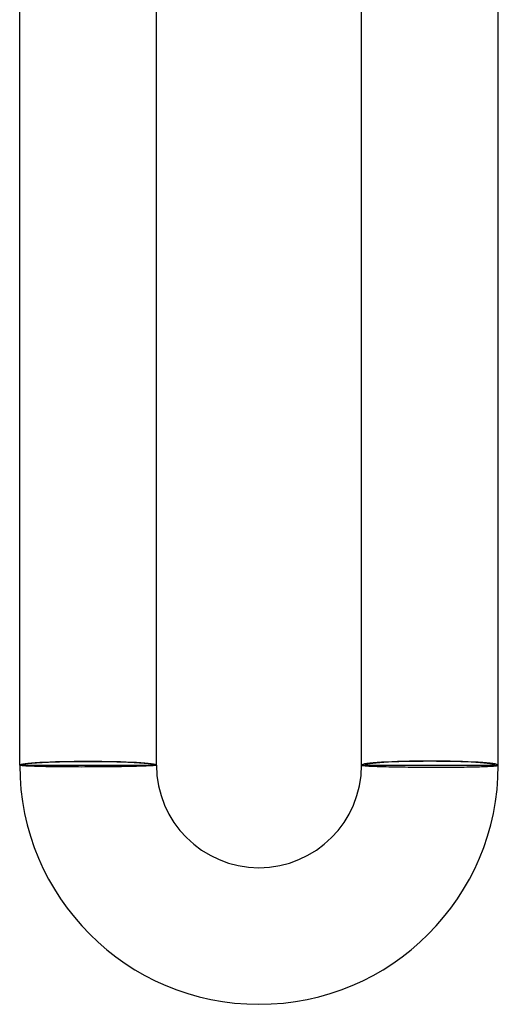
# Model space of a CAD drawing. Header units: millimetres. Extents: x -258 to 258, y -258 to 258.
# Tile 18 of 63: x -2 to 12, y -258 to -229. Entities that reach past the tile are written whole.
import ezdxf

# ---------------------------------------------------------------- set-up
doc = ezdxf.new("R2010")
doc.units = ezdxf.units.MM
doc.layers.add('HIDDEN', color=7, linetype='Continuous')
doc.layers.add('THICK', color=7, linetype='Continuous')

msp = doc.modelspace()

# ---------------------------------------------------------------- linework, layer by layer
at = {"layer": 'HIDDEN'}
for p, q in [((-1.998, -250.503), (-2, -250.5)), ((-1.991, -250.506), (-1.998, -250.503)), ((-1.98, -250.508), (-1.991, -250.506)), ((-1.964, -250.511), (-1.98, -250.508)), ((-1.944, -250.514), (-1.964, -250.511)), ((-1.919, -250.516), (-1.944, -250.514)), ((-1.89, -250.519), (-1.919, -250.516)), ((-1.857, -250.521), (-1.89, -250.519)), ((-1.819, -250.524), (-1.857, -250.521)), ((-1.777, -250.526), (-1.819, -250.524)), ((-1.732, -250.529), (-1.777, -250.526)), ((-1.682, -250.531), (-1.732, -250.529)), ((-1.629, -250.533), (-1.682, -250.531)), ((-1.572, -250.535), (-1.629, -250.533)), ((-1.511, -250.537), (-1.572, -250.535)), ((-1.447, -250.539), (-1.511, -250.537)), ((-1.38, -250.541), (-1.447, -250.539)), ((-1.309, -250.543), (-1.38, -250.541)), ((-1.236, -250.544), (-1.309, -250.543)), ((-1.16, -250.546), (-1.236, -250.544)), ((-1.081, -250.547), (-1.16, -250.546)), ((-1, -250.548), (-1.081, -250.547)), ((-0.916, -250.549), (-1, -250.548)), ((-0.831, -250.55), (-0.916, -250.549)), ((-0.743, -250.551), (-0.831, -250.55)), ((-0.654, -250.552), (-0.743, -250.551)), ((-0.563, -250.553), (-0.654, -250.552)), ((-0.471, -250.553), (-0.563, -250.553)), ((-0.378, -250.553), (-0.471, -250.553)), ((-0.284, -250.553), (-0.378, -250.553)), ((-0.19, -250.554), (-0.284, -250.553)), ((-0.095, -250.553), (-0.19, -250.554)), ((0, -250.553), (-0.095, -250.553)), ((0.092, -250.553), (0, -250.553)), ((0.185, -250.553), (0.092, -250.553)), ((0.277, -250.552), (0.185, -250.553)), ((0.368, -250.551), (0.277, -250.552)), ((0.458, -250.551), (0.368, -250.551)), ((0.547, -250.55), (0.458, -250.551)), ((0.635, -250.549), (0.547, -250.55)), ((0.722, -250.548), (0.635, -250.549)), ((0.808, -250.547), (0.722, -250.548)), ((0.891, -250.545), (0.808, -250.547)), ((0.973, -250.544), (0.891, -250.545)), ((1.053, -250.543), (0.973, -250.544)), ((1.13, -250.541), (1.053, -250.543)), ((1.205, -250.54), (1.13, -250.541)), ((1.277, -250.538), (1.205, -250.54)), ((1.347, -250.536), (1.277, -250.538)), ((1.414, -250.535), (1.347, -250.536)), ((1.478, -250.533), (1.414, -250.535)), ((1.539, -250.531), (1.478, -250.533)), ((1.596, -250.529), (1.539, -250.531)), ((1.65, -250.527), (1.596, -250.529)), ((1.7, -250.525), (1.65, -250.527)), ((1.747, -250.523), (1.7, -250.525)), ((1.79, -250.521), (1.747, -250.523)), ((1.829, -250.519), (1.79, -250.521)), ((1.865, -250.517), (1.829, -250.519)), ((1.896, -250.515), (1.865, -250.517)), ((1.924, -250.513), (1.896, -250.515)), ((1.947, -250.511), (1.924, -250.513)), ((1.966, -250.509), (1.947, -250.511)), ((1.981, -250.506), (1.966, -250.509)), ((1.991, -250.504), (1.981, -250.506)), ((1.998, -250.502), (1.991, -250.504)), ((2, -250.5), (1.998, -250.502)), ((8, -250.5), (8.002, -250.502)), ((8.002, -250.502), (8.009, -250.505)), ((8.009, -250.505), (8.019, -250.507)), ((8.019, -250.507), (8.034, -250.51)), ((8.034, -250.51), (8.053, -250.512)), ((8.053, -250.512), (8.076, -250.514)), ((8.076, -250.514), (8.104, -250.517)), ((8.104, -250.517), (8.135, -250.519)), ((8.135, -250.519), (8.171, -250.521)), ((8.171, -250.521), (8.21, -250.524)), ((8.21, -250.524), (8.253, -250.526)), ((8.253, -250.526), (8.3, -250.528)), ((8.3, -250.528), (8.35, -250.53)), ((8.35, -250.53), (8.404, -250.533)), ((8.404, -250.533), (8.461, -250.535)), ((8.461, -250.535), (8.522, -250.537)), ((8.522, -250.537), (8.586, -250.539)), ((8.586, -250.539), (8.653, -250.541)), ((8.653, -250.541), (8.722, -250.543)), ((8.722, -250.543), (8.795, -250.544)), ((8.795, -250.544), (8.87, -250.546)), ((8.87, -250.546), (8.947, -250.548)), ((8.947, -250.548), (9.027, -250.549)), ((9.027, -250.549), (9.108, -250.551)), ((9.108, -250.551), (9.192, -250.552)), ((9.192, -250.552), (9.278, -250.553)), ((9.278, -250.553), (9.365, -250.555)), ((9.365, -250.555), (9.453, -250.556)), ((9.453, -250.556), (9.542, -250.557)), ((9.542, -250.557), (9.632, -250.558)), ((9.632, -250.558), (9.723, -250.558)), ((9.723, -250.558), (9.815, -250.559)), ((9.815, -250.559), (9.907, -250.559)), ((9.907, -250.559), (10, -250.56)), ((10, -250.56), (10.095, -250.56)), ((10.095, -250.56), (10.19, -250.56)), ((10.19, -250.56), (10.284, -250.56)), ((10.284, -250.56), (10.378, -250.56)), ((10.378, -250.56), (10.471, -250.559)), ((10.471, -250.559), (10.563, -250.559)), ((10.563, -250.559), (10.654, -250.558)), ((10.654, -250.558), (10.743, -250.557)), ((10.743, -250.557), (10.831, -250.556)), ((10.831, -250.556), (10.916, -250.555)), ((10.916, -250.555), (11, -250.554)), ((11, -250.554), (11.081, -250.553)), ((11.081, -250.553), (11.16, -250.551)), ((11.16, -250.551), (11.236, -250.549)), ((11.236, -250.549), (11.31, -250.548)), ((11.31, -250.548), (11.38, -250.546)), ((11.38, -250.546), (11.448, -250.544)), ((11.448, -250.544), (11.512, -250.542)), ((11.512, -250.542), (11.572, -250.539)), ((11.572, -250.539), (11.629, -250.537)), ((11.629, -250.537), (11.682, -250.535)), ((11.682, -250.535), (11.732, -250.532)), ((11.732, -250.532), (11.778, -250.529)), ((11.778, -250.529), (11.819, -250.527)), ((11.819, -250.527), (11.857, -250.524)), ((11.857, -250.524), (11.89, -250.521)), ((11.89, -250.521), (11.919, -250.518)), ((11.919, -250.518), (11.944, -250.515)), ((11.944, -250.515), (11.964, -250.512)), ((11.964, -250.512), (11.98, -250.509)), ((11.98, -250.509), (11.991, -250.506)), ((11.991, -250.506), (11.998, -250.503)), ((11.998, -250.503), (12, -250.5))]:
    msp.add_line(p, q, dxfattribs=at)
at = {"layer": 'THICK'}
for p, q in [((-2, -250.5), (-2, -214.988)), ((2, -250.5), (2, -214.988)), ((8, -250.5), (8, -217)), ((12, -250.5), (12, -217)), ((-2, -250.5), (2, -250.5)), ((8, -250.5), (12, -250.5))]:
    msp.add_line(p, q, dxfattribs=at)
for radius in [7, 3]:
    msp.add_arc((5, -250.5), radius, 180, 0, dxfattribs=at)
for centre, major_axis, ratio, start_param, end_param in [((0, -250.5), (-2, 0), 0.053258, -1.570796, 0), ((0, -250.5), (1.9, 0), 0.053258, 0, 3.141593), ((0, -250.5), (-2, 0), 0.053258, 3.141593, 4.712389), ((10, -250.5), (-2, 0), 0.059595, -1.570796, 0), ((10, -250.5), (-1.9, 0), 0.059595, 3.141593, 6.283185), ((10, -250.5), (-2, 0), 0.059595, 3.141593, 4.712389)]:
    msp.add_ellipse(centre, major_axis=major_axis, ratio=ratio, start_param=start_param, end_param=end_param, dxfattribs=at)

doc.saveas('drawing.dxf')
